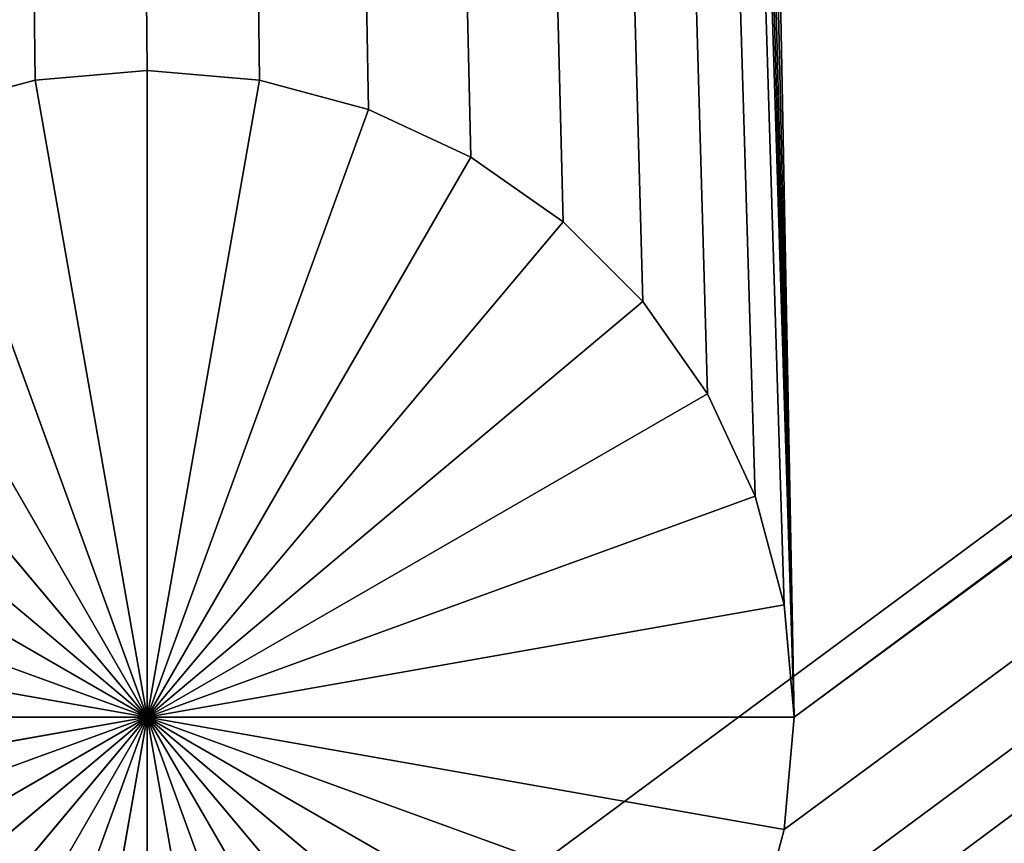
# Model space of a CAD drawing. Extents: x 0 to 46.2, y 0 to 30.
# Tile 11 of 164: x 4.301 to 5.062, y 1.403 to 2.039. Entities that reach past the tile are written whole.
import ezdxf

# ---------------------------------------------------------------- set-up
doc = ezdxf.new("R2010")
doc.units = 0
doc.header["$LTSCALE"] = 2.54
doc.layers.get('0').update_dxf_attribs({"color": 13, "linetype": 'CONTINUOUS'})

# ---------------------------------------------------------------- blocks, each defined once
blk = doc.blocks.new('TACA_KUCHENNA_BRESCIA_STL')
at = {"color": 0}
for p, q in [((3.1, 0.2, 0.3), (43.1, 29.8, 0.3)), ((3.1, 0.2, 0.3), (43.1, 29.8, 0.3)), ((41.3, 28.5, 0.2), (4.9, 1.5, 0.2)), ((41.3, 28.5, 0.2), (4.9, 1.5, 0.2)), ((41.3076, 28.41318, 0.2), (4.9, 1.5, 0.2)), ((41.3076, 28.41318, 0.2), (4.9, 1.5, 0.2)), ((4.83301, 1.25, 0.2), (41.33015, 28.32899, 0.2)), ((4.83301, 1.25, 0.2), (41.33015, 28.32899, 0.2)), ((41.33015, 28.32899, 0.2), (4.86985, 1.32899, 0.2)), ((41.33015, 28.32899, 0.2), (4.86985, 1.32899, 0.2)), ((41.33015, 28.32899, 0.2), (4.8924, 1.41318, 0.2)), ((41.33015, 28.32899, 0.2), (4.8924, 1.41318, 0.2)), ((4.9, 1.5, 0.2), (41.33015, 28.32899, 0.2)), ((4.9, 1.5, 0.2), (41.33015, 28.32899, 0.2)), ((4.9, 1.5, 0.2), (4.07861, 28.11698, 0.2)), ((4.57101, 1.96985, 0.2), (4.07861, 28.11698, 0.2)), ((4.07861, 28.11698, 0.2), (4.65, 1.93301, 0.2)), ((4.8924, 1.58682, 0.2), (4.07861, 28.11698, 0.2)), ((4.9, 1.5, 0.2), (4.07861, 28.11698, 0.2)), ((4.8924, 1.58682, 0.2), (4.07861, 28.11698, 0.2)), ((4.86985, 1.67101, 0.2), (4.07861, 28.11698, 0.2)), ((4.86985, 1.67101, 0.2), (4.07861, 28.11698, 0.2)), ((4.83301, 1.75, 0.2), (4.07861, 28.11698, 0.2)), ((4.48682, 1.9924, 0.2), (4.07861, 28.11698, 0.2)), ((4.57101, 1.96985, 0.2), (4.07861, 28.11698, 0.2)), ((4.48682, 1.9924, 0.2), (4.07861, 28.11698, 0.2)), ((4.4, 2, 0.2), (4.07861, 28.11698, 0.2)), ((4.4, 2, 0.2), (4.07861, 28.11698, 0.2)), ((4.31318, 1.9924, 0.2), (4.07861, 28.11698, 0.2)), ((4.78302, 1.82139, 0.2), (4.07861, 28.11698, 0.2)), ((4.83301, 1.75, 0.2), (4.07861, 28.11698, 0.2)), ((4.78302, 1.82139, 0.2), (4.07861, 28.11698, 0.2)), ((4.72139, 1.88302, 0.2), (4.07861, 28.11698, 0.2)), ((4.72139, 1.88302, 0.2), (4.07861, 28.11698, 0.2)), ((4.07861, 28.11698, 0.2), (4.65, 1.93301, 0.2)), ((4.31318, 1.9924, 0.2), (4.07861, 28.11698, 0.2)), ((4.15, 28.06699, 0.2), (4.9, 1.5, 0.2)), ((4.15, 28.06699, 0.2), (4.9, 1.5, 0.2)), ((4.22899, 28.03015, 0.2), (4.9, 1.5, 0.2)), ((4.22899, 28.03015, 0.2), (4.9, 1.5, 0.2)), ((4.31318, 28.0076, 0.2), (4.9, 1.5, 0.2)), ((4.31318, 28.0076, 0.2), (4.9, 1.5, 0.2)), ((4.4, 28, 0.2), (4.9, 1.5, 0.2)), ((4.4, 28, 0.2), (4.9, 1.5, 0.2)), ((4.4, 2, 0.2), (4.31318, 1.9924, 0.2)), ((4.4, 2), (4.31318, 1.9924)), ((4.31318, 1.9924), (4.4, 2, 0.2)), ((4.31318, 1.9924), (4.4, 2, 0.2)), ((4.4, 2, 0.2), (4.31318, 1.9924, 0.2)), ((4.4, 2), (4.31318, 1.9924)), ((4.48682, 1.9924, 0.2), (4.4, 2, 0.2)), ((4.48682, 1.9924), (4.4, 2)), ((4.4, 2), (4.48682, 1.9924, 0.2)), ((4.4, 2), (4.48682, 1.9924, 0.2)), ((4.4, 2), (4.4, 2, 0.2)), ((4.48682, 1.9924, 0.2), (4.4, 2, 0.2)), ((4.4, 2), (4.4, 2, 0.2)), ((4.4, 2), (4.4, 1.5)), ((4.4, 2), (4.4, 1.5)), ((4.48682, 1.9924), (4.4, 2)), ((4.31318, 1.9924, 0.2), (4.22899, 1.96985, 0.2)), ((4.31318, 1.9924), (4.22899, 1.96985)), ((4.22899, 1.96985), (4.31318, 1.9924, 0.2)), ((4.22899, 1.96985), (4.31318, 1.9924, 0.2)), ((4.31318, 1.9924, 0.2), (4.22899, 1.96985, 0.2)), ((4.31318, 1.9924), (4.22899, 1.96985)), ((4.31318, 1.9924), (4.31318, 1.9924, 0.2)), ((4.31318, 1.9924), (4.31318, 1.9924, 0.2)), ((4.31318, 1.9924), (4.4, 1.5)), ((4.31318, 1.9924), (4.4, 1.5)), ((4.4, 1.5), (4.48682, 1.9924)), ((4.4, 1.5), (4.48682, 1.9924)), ((4.57101, 1.96985, 0.2), (4.48682, 1.9924, 0.2)), ((4.57101, 1.96985), (4.48682, 1.9924)), ((4.48682, 1.9924), (4.57101, 1.96985, 0.2)), ((4.48682, 1.9924), (4.57101, 1.96985, 0.2)), ((4.48682, 1.9924), (4.48682, 1.9924, 0.2)), ((4.57101, 1.96985, 0.2), (4.48682, 1.9924, 0.2)), ((4.48682, 1.9924), (4.48682, 1.9924, 0.2)), ((4.57101, 1.96985), (4.48682, 1.9924)), ((4.4, 1.5), (4.22899, 1.96985)), ((4.4, 1.5), (4.22899, 1.96985)), ((4.57101, 1.96985), (4.4, 1.5)), ((4.57101, 1.96985), (4.4, 1.5)), ((4.65, 1.93301, 0.2), (4.57101, 1.96985, 0.2)), ((4.65, 1.93301), (4.57101, 1.96985)), ((4.57101, 1.96985), (4.65, 1.93301, 0.2)), ((4.57101, 1.96985), (4.65, 1.93301, 0.2)), ((4.57101, 1.96985), (4.57101, 1.96985, 0.2)), ((4.65, 1.93301, 0.2), (4.57101, 1.96985, 0.2)), ((4.57101, 1.96985), (4.57101, 1.96985, 0.2)), ((4.65, 1.93301), (4.57101, 1.96985)), ((4.15, 1.93301), (4.4, 1.5)), ((4.15, 1.93301), (4.4, 1.5)), ((4.65, 1.93301), (4.4, 1.5)), ((4.65, 1.93301), (4.4, 1.5)), ((4.72139, 1.88302, 0.2), (4.65, 1.93301, 0.2)), ((4.72139, 1.88302), (4.65, 1.93301)), ((4.65, 1.93301), (4.72139, 1.88302, 0.2)), ((4.65, 1.93301), (4.72139, 1.88302, 0.2)), ((4.65, 1.93301), (4.65, 1.93301, 0.2)), ((4.72139, 1.88302, 0.2), (4.65, 1.93301, 0.2)), ((4.65, 1.93301), (4.65, 1.93301, 0.2)), ((4.72139, 1.88302), (4.65, 1.93301)), ((4.07861, 1.88302), (4.4, 1.5)), ((4.07861, 1.88302), (4.4, 1.5)), ((4.4, 1.5), (4.72139, 1.88302)), ((4.4, 1.5), (4.72139, 1.88302)), ((4.78302, 1.82139, 0.2), (4.72139, 1.88302, 0.2)), ((4.78302, 1.82139), (4.72139, 1.88302)), ((4.72139, 1.88302), (4.78302, 1.82139, 0.2)), ((4.72139, 1.88302), (4.78302, 1.82139, 0.2)), ((4.72139, 1.88302), (4.72139, 1.88302, 0.2)), ((4.78302, 1.82139, 0.2), (4.72139, 1.88302, 0.2)), ((4.72139, 1.88302), (4.72139, 1.88302, 0.2)), ((4.78302, 1.82139), (4.72139, 1.88302)), ((4.4, 1.5), (4.01698, 1.82139)), ((4.4, 1.5), (4.01698, 1.82139)), ((4.78302, 1.82139), (4.4, 1.5)), ((4.78302, 1.82139), (4.4, 1.5)), ((4.83301, 1.75, 0.2), (4.78302, 1.82139, 0.2)), ((4.83301, 1.75), (4.78302, 1.82139)), ((4.78302, 1.82139), (4.83301, 1.75, 0.2)), ((4.78302, 1.82139), (4.83301, 1.75, 0.2)), ((4.78302, 1.82139), (4.78302, 1.82139, 0.2)), ((4.83301, 1.75, 0.2), (4.78302, 1.82139, 0.2)), ((4.78302, 1.82139), (4.78302, 1.82139, 0.2)), ((4.83301, 1.75), (4.78302, 1.82139)), ((3.96699, 1.75), (4.4, 1.5)), ((3.96699, 1.75), (4.4, 1.5)), ((4.83301, 1.75), (4.4, 1.5)), ((4.83301, 1.75), (4.4, 1.5)), ((4.86985, 1.67101, 0.2), (4.83301, 1.75, 0.2)), ((4.86985, 1.67101), (4.83301, 1.75)), ((4.83301, 1.75), (4.86985, 1.67101, 0.2)), ((4.83301, 1.75), (4.86985, 1.67101, 0.2)), ((4.83301, 1.75), (4.83301, 1.75, 0.2)), ((4.86985, 1.67101, 0.2), (4.83301, 1.75, 0.2)), ((4.83301, 1.75), (4.83301, 1.75, 0.2)), ((4.86985, 1.67101), (4.83301, 1.75)), ((3.93015, 1.67101), (4.4, 1.5)), ((3.93015, 1.67101), (4.4, 1.5)), ((4.4, 1.5), (4.86985, 1.67101)), ((4.4, 1.5), (4.86985, 1.67101)), ((4.8924, 1.58682, 0.2), (4.86985, 1.67101, 0.2)), ((4.8924, 1.58682), (4.86985, 1.67101)), ((4.86985, 1.67101), (4.8924, 1.58682, 0.2)), ((4.86985, 1.67101), (4.8924, 1.58682, 0.2)), ((4.86985, 1.67101), (4.86985, 1.67101, 0.2)), ((4.8924, 1.58682, 0.2), (4.86985, 1.67101, 0.2)), ((4.86985, 1.67101), (4.86985, 1.67101, 0.2)), ((4.8924, 1.58682), (4.86985, 1.67101)), ((3.9076, 1.58682), (4.4, 1.5)), ((3.9076, 1.58682), (4.4, 1.5)), ((4.8924, 1.58682), (4.4, 1.5)), ((4.8924, 1.58682), (4.4, 1.5)), ((4.9, 1.5, 0.2), (4.8924, 1.58682, 0.2)), ((4.9, 1.5, 0.2), (4.8924, 1.58682)), ((4.8924, 1.58682), (4.8924, 1.58682, 0.2)), ((4.9, 1.5, 0.2), (4.8924, 1.58682, 0.2)), ((4.8924, 1.58682), (4.8924, 1.58682, 0.2)), ((4.9, 1.5), (4.8924, 1.58682)), ((4.9, 1.5, 0.2), (4.8924, 1.58682)), ((4.9, 1.5), (4.8924, 1.58682)), ((3.9, 1.5), (4.4, 1.5)), ((3.9, 1.5), (4.4, 1.5)), ((3.9076, 1.41318), (4.4, 1.5)), ((3.9076, 1.41318), (4.4, 1.5)), ((4.4, 1.5), (3.93015, 1.32899)), ((4.4, 1.5), (3.93015, 1.32899)), ((3.96699, 1.25), (4.4, 1.5)), ((3.96699, 1.25), (4.4, 1.5)), ((4.01698, 1.17861), (4.4, 1.5)), ((4.01698, 1.17861), (4.4, 1.5)), ((4.4, 1.5), (4.07861, 1.11698)), ((4.4, 1.5), (4.07861, 1.11698)), ((4.15, 1.06699), (4.4, 1.5)), ((4.15, 1.06699), (4.4, 1.5)), ((4.22899, 1.03015), (4.4, 1.5)), ((4.22899, 1.03015), (4.4, 1.5)), ((4.4, 1.5), (4.31318, 1.0076)), ((4.4, 1.5), (4.31318, 1.0076)), ((4.48682, 1.0076), (4.4, 1.5)), ((4.4, 1.5), (4.57101, 1.03015)), ((4.48682, 1.0076), (4.4, 1.5)), ((4.4, 1), (4.4, 1.5)), ((4.4, 1), (4.4, 1.5)), ((4.72139, 1.11698), (4.4, 1.5)), ((4.4, 1.5), (4.78302, 1.17861)), ((4.72139, 1.11698), (4.4, 1.5)), ((4.65, 1.06699), (4.4, 1.5)), ((4.65, 1.06699), (4.4, 1.5)), ((4.4, 1.5), (4.57101, 1.03015)), ((4.86985, 1.32899), (4.4, 1.5)), ((4.4, 1.5), (4.8924, 1.41318)), ((4.86985, 1.32899), (4.4, 1.5)), ((4.83301, 1.25), (4.4, 1.5)), ((4.83301, 1.25), (4.4, 1.5)), ((4.4, 1.5), (4.78302, 1.17861)), ((4.9, 1.5), (4.4, 1.5)), ((4.9, 1.5), (4.4, 1.5)), ((4.4, 1.5), (4.8924, 1.41318)), ((4.8924, 1.41318, 0.2), (4.9, 1.5, 0.2)), ((4.8924, 1.41318), (4.9, 1.5)), ((4.9, 1.5), (4.8924, 1.41318, 0.2)), ((4.9, 1.5), (4.8924, 1.41318, 0.2)), ((4.8924, 1.41318, 0.2), (4.9, 1.5, 0.2)), ((4.8924, 1.41318), (4.9, 1.5)), ((4.9, 1.5), (4.9, 1.5, 0.2)), ((4.9, 1.5), (4.9, 1.5, 0.2)), ((4.86985, 1.32899, 0.2), (4.8924, 1.41318, 0.2)), ((4.86985, 1.32899), (4.8924, 1.41318)), ((4.8924, 1.41318), (4.86985, 1.32899, 0.2)), ((4.8924, 1.41318), (4.86985, 1.32899, 0.2)), ((4.86985, 1.32899, 0.2), (4.8924, 1.41318, 0.2)), ((4.86985, 1.32899), (4.8924, 1.41318)), ((4.8924, 1.41318), (4.8924, 1.41318, 0.2)), ((4.8924, 1.41318), (4.8924, 1.41318, 0.2))]:
    blk.add_line(p, q, dxfattribs=at)
mesh = blk.add_polyface(dxfattribs=at)
corners = [(43.1, 29.8, 0.3), (3.1, 29.8, 0.3), (3.1, 0.2, 0.3)]
mesh.append_faces([[corners[k] for k in face] for face in [(0, 1, 2)]], dxfattribs={"color": 0})
mesh = blk.add_polyface(dxfattribs=at)
corners = [(43.1, 29.8, 0.3), (3.1, 0.2, 0.3), (43.1, 0.2, 0.3)]
mesh.append_faces([[corners[k] for k in face] for face in [(0, 1, 2)]], dxfattribs={"color": 0})
mesh = blk.add_polyface(dxfattribs=at)
corners = [(41.3, 28.5, 0.2), (4.9, 1.5, 0.2), (4.4, 28, 0.2)]
mesh.append_faces([[corners[k] for k in face] for face in [(0, 1, 2)]], dxfattribs={"color": 0})
mesh = blk.add_polyface(dxfattribs=at)
corners = [(41.3076, 28.41318, 0.2), (4.9, 1.5, 0.2), (41.3, 28.5, 0.2)]
mesh.append_faces([[corners[k] for k in face] for face in [(0, 1, 2)]], dxfattribs={"color": 0})
mesh = blk.add_polyface(dxfattribs=at)
corners = [(41.33015, 28.32899, 0.2), (4.9, 1.5, 0.2), (41.3076, 28.41318, 0.2)]
mesh.append_faces([[corners[k] for k in face] for face in [(0, 1, 2)]], dxfattribs={"color": 0})
mesh = blk.add_polyface(dxfattribs=at)
corners = [(41.36699, 28.25, 0.2), (4.78302, 1.17861, 0.2), (41.33015, 28.32899, 0.2)]
mesh.append_faces([[corners[k] for k in face] for face in [(0, 1, 2)]], dxfattribs={"color": 0})
mesh = blk.add_polyface(dxfattribs=at)
corners = [(41.33015, 28.32899, 0.2), (4.78302, 1.17861, 0.2), (4.83301, 1.25, 0.2)]
mesh.append_faces([[corners[k] for k in face] for face in [(0, 1, 2)]], dxfattribs={"color": 0})
mesh = blk.add_polyface(dxfattribs=at)
corners = [(41.33015, 28.32899, 0.2), (4.83301, 1.25, 0.2), (4.86985, 1.32899, 0.2)]
mesh.append_faces([[corners[k] for k in face] for face in [(0, 1, 2)]], dxfattribs={"color": 0})
mesh = blk.add_polyface(dxfattribs=at)
corners = [(41.33015, 28.32899, 0.2), (4.86985, 1.32899, 0.2), (4.8924, 1.41318, 0.2)]
mesh.append_faces([[corners[k] for k in face] for face in [(0, 1, 2)]], dxfattribs={"color": 0})
mesh = blk.add_polyface(dxfattribs=at)
corners = [(41.33015, 28.32899, 0.2), (4.8924, 1.41318, 0.2), (4.9, 1.5, 0.2)]
mesh.append_faces([[corners[k] for k in face] for face in [(0, 1, 2)]], dxfattribs={"color": 0})
mesh = blk.add_polyface(dxfattribs=at)
corners = [(41.41698, 28.17861, 0.2), (4.78302, 1.17861, 0.2), (41.36699, 28.25, 0.2)]
mesh.append_faces([[corners[k] for k in face] for face in [(0, 1, 2)]], dxfattribs={"color": 0})
mesh = blk.add_polyface(dxfattribs=at)
corners = [(41.47861, 28.11698, 0.2), (4.78302, 1.17861, 0.2), (41.41698, 28.17861, 0.2)]
mesh.append_faces([[corners[k] for k in face] for face in [(0, 1, 2)]], dxfattribs={"color": 0})
mesh = blk.add_polyface(dxfattribs=at)
corners = [(4.9, 1.5, 0.2), (4.07861, 28.11698, 0.2), (4.15, 28.06699, 0.2)]
mesh.append_faces([[corners[k] for k in face] for face in [(0, 1, 2)]], dxfattribs={"color": 0})
mesh = blk.add_polyface(dxfattribs=at)
corners = [(4.65, 1.93301, 0.2), (4.57101, 1.96985, 0.2), (4.07861, 28.11698, 0.2)]
mesh.append_faces([[corners[k] for k in face] for face in [(0, 1, 2)]], dxfattribs={"color": 0})
mesh = blk.add_polyface(dxfattribs=at)
corners = [(4.9, 1.5, 0.2), (4.8924, 1.58682, 0.2), (4.07861, 28.11698, 0.2)]
mesh.append_faces([[corners[k] for k in face] for face in [(0, 1, 2)]], dxfattribs={"color": 0})
mesh = blk.add_polyface(dxfattribs=at)
corners = [(4.8924, 1.58682, 0.2), (4.86985, 1.67101, 0.2), (4.07861, 28.11698, 0.2)]
mesh.append_faces([[corners[k] for k in face] for face in [(0, 1, 2)]], dxfattribs={"color": 0})
mesh = blk.add_polyface(dxfattribs=at)
corners = [(4.86985, 1.67101, 0.2), (4.83301, 1.75, 0.2), (4.07861, 28.11698, 0.2)]
mesh.append_faces([[corners[k] for k in face] for face in [(0, 1, 2)]], dxfattribs={"color": 0})
mesh = blk.add_polyface(dxfattribs=at)
corners = [(4.57101, 1.96985, 0.2), (4.48682, 1.9924, 0.2), (4.07861, 28.11698, 0.2)]
mesh.append_faces([[corners[k] for k in face] for face in [(0, 1, 2)]], dxfattribs={"color": 0})
mesh = blk.add_polyface(dxfattribs=at)
corners = [(4.48682, 1.9924, 0.2), (4.4, 2, 0.2), (4.07861, 28.11698, 0.2)]
mesh.append_faces([[corners[k] for k in face] for face in [(0, 1, 2)]], dxfattribs={"color": 0})
mesh = blk.add_polyface(dxfattribs=at)
corners = [(4.4, 2, 0.2), (4.31318, 1.9924, 0.2), (4.07861, 28.11698, 0.2)]
mesh.append_faces([[corners[k] for k in face] for face in [(0, 1, 2)]], dxfattribs={"color": 0})
mesh = blk.add_polyface(dxfattribs=at)
corners = [(4.83301, 1.75, 0.2), (4.78302, 1.82139, 0.2), (4.07861, 28.11698, 0.2)]
mesh.append_faces([[corners[k] for k in face] for face in [(0, 1, 2)]], dxfattribs={"color": 0})
mesh = blk.add_polyface(dxfattribs=at)
corners = [(4.78302, 1.82139, 0.2), (4.72139, 1.88302, 0.2), (4.07861, 28.11698, 0.2)]
mesh.append_faces([[corners[k] for k in face] for face in [(0, 1, 2)]], dxfattribs={"color": 0})
mesh = blk.add_polyface(dxfattribs=at)
corners = [(4.72139, 1.88302, 0.2), (4.65, 1.93301, 0.2), (4.07861, 28.11698, 0.2)]
mesh.append_faces([[corners[k] for k in face] for face in [(0, 1, 2)]], dxfattribs={"color": 0})
mesh = blk.add_polyface(dxfattribs=at)
corners = [(4.31318, 1.9924, 0.2), (4.22899, 1.96985, 0.2), (4.07861, 28.11698, 0.2)]
mesh.append_faces([[corners[k] for k in face] for face in [(0, 1, 2)]], dxfattribs={"color": 0})
mesh = blk.add_polyface(dxfattribs=at)
corners = [(41.8, 2, 0.2), (4.78302, 1.17861, 0.2), (41.47861, 28.11698, 0.2)]
mesh.append_faces([[corners[k] for k in face] for face in [(0, 1, 2)]], dxfattribs={"color": 0})
mesh = blk.add_polyface(dxfattribs=at)
corners = [(4.9, 1.5, 0.2), (4.15, 28.06699, 0.2), (4.22899, 28.03015, 0.2)]
mesh.append_faces([[corners[k] for k in face] for face in [(0, 1, 2)]], dxfattribs={"color": 0})
mesh = blk.add_polyface(dxfattribs=at)
corners = [(4.9, 1.5, 0.2), (4.22899, 28.03015, 0.2), (4.31318, 28.0076, 0.2)]
mesh.append_faces([[corners[k] for k in face] for face in [(0, 1, 2)]], dxfattribs={"color": 0})
mesh = blk.add_polyface(dxfattribs=at)
corners = [(4.9, 1.5, 0.2), (4.31318, 28.0076, 0.2), (4.4, 28, 0.2)]
mesh.append_faces([[corners[k] for k in face] for face in [(0, 1, 2)]], dxfattribs={"color": 0})
mesh = blk.add_polyface(dxfattribs=at)
corners = [(4.4, 2, 0.2), (4.4, 2), (4.31318, 1.9924)]
mesh.append_faces([[corners[k] for k in face] for face in [(0, 1, 2)]], dxfattribs={"color": 0})
mesh = blk.add_polyface(dxfattribs=at)
corners = [(4.4, 2, 0.2), (4.31318, 1.9924), (4.31318, 1.9924, 0.2)]
mesh.append_faces([[corners[k] for k in face] for face in [(0, 1, 2)]], dxfattribs={"color": 0})
mesh = blk.add_polyface(dxfattribs=at)
corners = [(4.4, 1.5), (4.31318, 1.9924), (4.4, 2)]
mesh.append_faces([[corners[k] for k in face] for face in [(0, 1, 2)]], dxfattribs={"color": 0})
mesh = blk.add_polyface(dxfattribs=at)
corners = [(4.48682, 1.9924, 0.2), (4.48682, 1.9924), (4.4, 2)]
mesh.append_faces([[corners[k] for k in face] for face in [(0, 1, 2)]], dxfattribs={"color": 0})
mesh = blk.add_polyface(dxfattribs=at)
corners = [(4.48682, 1.9924, 0.2), (4.4, 2), (4.4, 2, 0.2)]
mesh.append_faces([[corners[k] for k in face] for face in [(0, 1, 2)]], dxfattribs={"color": 0})
mesh = blk.add_polyface(dxfattribs=at)
corners = [(4.48682, 1.9924), (4.4, 1.5), (4.4, 2)]
mesh.append_faces([[corners[k] for k in face] for face in [(0, 1, 2)]], dxfattribs={"color": 0})
mesh = blk.add_polyface(dxfattribs=at)
corners = [(41.8, 2, 0.2), (4.48682, 1.0076, 0.2), (4.57101, 1.03015, 0.2)]
mesh.append_faces([[corners[k] for k in face] for face in [(0, 1, 2)]], dxfattribs={"color": 0})
mesh = blk.add_polyface(dxfattribs=at)
corners = [(41.8, 2, 0.2), (41.71318, 1.9924, 0.2), (4.48682, 1.0076, 0.2)]
mesh.append_faces([[corners[k] for k in face] for face in [(0, 1, 2)]], dxfattribs={"color": 0})
mesh = blk.add_polyface(dxfattribs=at)
corners = [(41.8, 2, 0.2), (4.57101, 1.03015, 0.2), (4.65, 1.06699, 0.2)]
mesh.append_faces([[corners[k] for k in face] for face in [(0, 1, 2)]], dxfattribs={"color": 0})
mesh = blk.add_polyface(dxfattribs=at)
corners = [(41.8, 2, 0.2), (4.65, 1.06699, 0.2), (4.72139, 1.11698, 0.2)]
mesh.append_faces([[corners[k] for k in face] for face in [(0, 1, 2)]], dxfattribs={"color": 0})
mesh = blk.add_polyface(dxfattribs=at)
corners = [(41.8, 2, 0.2), (4.72139, 1.11698, 0.2), (4.78302, 1.17861, 0.2)]
mesh.append_faces([[corners[k] for k in face] for face in [(0, 1, 2)]], dxfattribs={"color": 0})
mesh = blk.add_polyface(dxfattribs=at)
corners = [(4.31318, 1.9924, 0.2), (4.31318, 1.9924), (4.22899, 1.96985)]
mesh.append_faces([[corners[k] for k in face] for face in [(0, 1, 2)]], dxfattribs={"color": 0})
mesh = blk.add_polyface(dxfattribs=at)
corners = [(4.31318, 1.9924, 0.2), (4.22899, 1.96985), (4.22899, 1.96985, 0.2)]
mesh.append_faces([[corners[k] for k in face] for face in [(0, 1, 2)]], dxfattribs={"color": 0})
mesh = blk.add_polyface(dxfattribs=at)
corners = [(4.4, 1.5), (4.22899, 1.96985), (4.31318, 1.9924)]
mesh.append_faces([[corners[k] for k in face] for face in [(0, 1, 2)]], dxfattribs={"color": 0})
mesh = blk.add_polyface(dxfattribs=at)
corners = [(41.71318, 1.9924, 0.2), (4.4, 1, 0.2), (4.48682, 1.0076, 0.2)]
mesh.append_faces([[corners[k] for k in face] for face in [(0, 1, 2)]], dxfattribs={"color": 0})
mesh = blk.add_polyface(dxfattribs=at)
corners = [(41.71318, 1.9924, 0.2), (41.62899, 1.96985, 0.2), (4.4, 1, 0.2)]
mesh.append_faces([[corners[k] for k in face] for face in [(0, 1, 2)]], dxfattribs={"color": 0})
mesh = blk.add_polyface(dxfattribs=at)
corners = [(4.57101, 1.96985), (4.4, 1.5), (4.48682, 1.9924)]
mesh.append_faces([[corners[k] for k in face] for face in [(0, 1, 2)]], dxfattribs={"color": 0})
mesh = blk.add_polyface(dxfattribs=at)
corners = [(4.57101, 1.96985, 0.2), (4.57101, 1.96985), (4.48682, 1.9924)]
mesh.append_faces([[corners[k] for k in face] for face in [(0, 1, 2)]], dxfattribs={"color": 0})
mesh = blk.add_polyface(dxfattribs=at)
corners = [(4.57101, 1.96985, 0.2), (4.48682, 1.9924), (4.48682, 1.9924, 0.2)]
mesh.append_faces([[corners[k] for k in face] for face in [(0, 1, 2)]], dxfattribs={"color": 0})
mesh = blk.add_polyface(dxfattribs=at)
corners = [(4.4, 1.5), (4.15, 1.93301), (4.22899, 1.96985)]
mesh.append_faces([[corners[k] for k in face] for face in [(0, 1, 2)]], dxfattribs={"color": 0})
mesh = blk.add_polyface(dxfattribs=at)
corners = [(41.62899, 1.96985, 0.2), (41.55, 1.93301, 0.2), (4.4, 1, 0.2)]
mesh.append_faces([[corners[k] for k in face] for face in [(0, 1, 2)]], dxfattribs={"color": 0})
mesh = blk.add_polyface(dxfattribs=at)
corners = [(4.65, 1.93301), (4.4, 1.5), (4.57101, 1.96985)]
mesh.append_faces([[corners[k] for k in face] for face in [(0, 1, 2)]], dxfattribs={"color": 0})
mesh = blk.add_polyface(dxfattribs=at)
corners = [(4.65, 1.93301, 0.2), (4.65, 1.93301), (4.57101, 1.96985)]
mesh.append_faces([[corners[k] for k in face] for face in [(0, 1, 2)]], dxfattribs={"color": 0})
mesh = blk.add_polyface(dxfattribs=at)
corners = [(4.65, 1.93301, 0.2), (4.57101, 1.96985), (4.57101, 1.96985, 0.2)]
mesh.append_faces([[corners[k] for k in face] for face in [(0, 1, 2)]], dxfattribs={"color": 0})
mesh = blk.add_polyface(dxfattribs=at)
corners = [(4.4, 1.5), (4.07861, 1.88302), (4.15, 1.93301)]
mesh.append_faces([[corners[k] for k in face] for face in [(0, 1, 2)]], dxfattribs={"color": 0})
mesh = blk.add_polyface(dxfattribs=at)
corners = [(41.55, 1.93301, 0.2), (41.47861, 1.88302, 0.2), (4.4, 1, 0.2)]
mesh.append_faces([[corners[k] for k in face] for face in [(0, 1, 2)]], dxfattribs={"color": 0})
mesh = blk.add_polyface(dxfattribs=at)
corners = [(4.72139, 1.88302), (4.4, 1.5), (4.65, 1.93301)]
mesh.append_faces([[corners[k] for k in face] for face in [(0, 1, 2)]], dxfattribs={"color": 0})
mesh = blk.add_polyface(dxfattribs=at)
corners = [(4.72139, 1.88302, 0.2), (4.72139, 1.88302), (4.65, 1.93301)]
mesh.append_faces([[corners[k] for k in face] for face in [(0, 1, 2)]], dxfattribs={"color": 0})
mesh = blk.add_polyface(dxfattribs=at)
corners = [(4.72139, 1.88302, 0.2), (4.65, 1.93301), (4.65, 1.93301, 0.2)]
mesh.append_faces([[corners[k] for k in face] for face in [(0, 1, 2)]], dxfattribs={"color": 0})
mesh = blk.add_polyface(dxfattribs=at)
corners = [(4.4, 1.5), (4.01698, 1.82139), (4.07861, 1.88302)]
mesh.append_faces([[corners[k] for k in face] for face in [(0, 1, 2)]], dxfattribs={"color": 0})
mesh = blk.add_polyface(dxfattribs=at)
corners = [(41.47861, 1.88302, 0.2), (41.41698, 1.82139, 0.2), (4.4, 1, 0.2)]
mesh.append_faces([[corners[k] for k in face] for face in [(0, 1, 2)]], dxfattribs={"color": 0})
mesh = blk.add_polyface(dxfattribs=at)
corners = [(4.78302, 1.82139), (4.4, 1.5), (4.72139, 1.88302)]
mesh.append_faces([[corners[k] for k in face] for face in [(0, 1, 2)]], dxfattribs={"color": 0})
mesh = blk.add_polyface(dxfattribs=at)
corners = [(4.72139, 1.88302), (4.78302, 1.82139, 0.2), (4.78302, 1.82139)]
mesh.append_faces([[corners[k] for k in face] for face in [(0, 1, 2)]], dxfattribs={"color": 0})
mesh = blk.add_polyface(dxfattribs=at)
corners = [(4.72139, 1.88302, 0.2), (4.78302, 1.82139, 0.2), (4.72139, 1.88302)]
mesh.append_faces([[corners[k] for k in face] for face in [(0, 1, 2)]], dxfattribs={"color": 0})
mesh = blk.add_polyface(dxfattribs=at)
corners = [(4.4, 1.5), (3.96699, 1.75), (4.01698, 1.82139)]
mesh.append_faces([[corners[k] for k in face] for face in [(0, 1, 2)]], dxfattribs={"color": 0})
mesh = blk.add_polyface(dxfattribs=at)
corners = [(41.41698, 1.82139, 0.2), (41.36699, 1.75, 0.2), (4.4, 1, 0.2)]
mesh.append_faces([[corners[k] for k in face] for face in [(0, 1, 2)]], dxfattribs={"color": 0})
mesh = blk.add_polyface(dxfattribs=at)
corners = [(4.83301, 1.75), (4.4, 1.5), (4.78302, 1.82139)]
mesh.append_faces([[corners[k] for k in face] for face in [(0, 1, 2)]], dxfattribs={"color": 0})
mesh = blk.add_polyface(dxfattribs=at)
corners = [(4.78302, 1.82139), (4.83301, 1.75, 0.2), (4.83301, 1.75)]
mesh.append_faces([[corners[k] for k in face] for face in [(0, 1, 2)]], dxfattribs={"color": 0})
mesh = blk.add_polyface(dxfattribs=at)
corners = [(4.78302, 1.82139, 0.2), (4.83301, 1.75, 0.2), (4.78302, 1.82139)]
mesh.append_faces([[corners[k] for k in face] for face in [(0, 1, 2)]], dxfattribs={"color": 0})
mesh = blk.add_polyface(dxfattribs=at)
corners = [(4.4, 1.5), (3.93015, 1.67101), (3.96699, 1.75)]
mesh.append_faces([[corners[k] for k in face] for face in [(0, 1, 2)]], dxfattribs={"color": 0})
mesh = blk.add_polyface(dxfattribs=at)
corners = [(41.36699, 1.75, 0.2), (41.33015, 1.67101, 0.2), (4.4, 1, 0.2)]
mesh.append_faces([[corners[k] for k in face] for face in [(0, 1, 2)]], dxfattribs={"color": 0})
mesh = blk.add_polyface(dxfattribs=at)
corners = [(4.86985, 1.67101), (4.4, 1.5), (4.83301, 1.75)]
mesh.append_faces([[corners[k] for k in face] for face in [(0, 1, 2)]], dxfattribs={"color": 0})
mesh = blk.add_polyface(dxfattribs=at)
corners = [(4.83301, 1.75), (4.86985, 1.67101, 0.2), (4.86985, 1.67101)]
mesh.append_faces([[corners[k] for k in face] for face in [(0, 1, 2)]], dxfattribs={"color": 0})
mesh = blk.add_polyface(dxfattribs=at)
corners = [(4.83301, 1.75, 0.2), (4.86985, 1.67101, 0.2), (4.83301, 1.75)]
mesh.append_faces([[corners[k] for k in face] for face in [(0, 1, 2)]], dxfattribs={"color": 0})
mesh = blk.add_polyface(dxfattribs=at)
corners = [(4.4, 1.5), (3.9076, 1.58682), (3.93015, 1.67101)]
mesh.append_faces([[corners[k] for k in face] for face in [(0, 1, 2)]], dxfattribs={"color": 0})
mesh = blk.add_polyface(dxfattribs=at)
corners = [(41.33015, 1.67101, 0.2), (41.3076, 1.58682, 0.2), (4.4, 1, 0.2)]
mesh.append_faces([[corners[k] for k in face] for face in [(0, 1, 2)]], dxfattribs={"color": 0})
mesh = blk.add_polyface(dxfattribs=at)
corners = [(4.8924, 1.58682), (4.4, 1.5), (4.86985, 1.67101)]
mesh.append_faces([[corners[k] for k in face] for face in [(0, 1, 2)]], dxfattribs={"color": 0})
mesh = blk.add_polyface(dxfattribs=at)
corners = [(4.86985, 1.67101), (4.8924, 1.58682, 0.2), (4.8924, 1.58682)]
mesh.append_faces([[corners[k] for k in face] for face in [(0, 1, 2)]], dxfattribs={"color": 0})
mesh = blk.add_polyface(dxfattribs=at)
corners = [(4.86985, 1.67101, 0.2), (4.8924, 1.58682, 0.2), (4.86985, 1.67101)]
mesh.append_faces([[corners[k] for k in face] for face in [(0, 1, 2)]], dxfattribs={"color": 0})
mesh = blk.add_polyface(dxfattribs=at)
corners = [(4.4, 1.5), (3.9, 1.5), (3.9076, 1.58682)]
mesh.append_faces([[corners[k] for k in face] for face in [(0, 1, 2)]], dxfattribs={"color": 0})
mesh = blk.add_polyface(dxfattribs=at)
corners = [(41.3076, 1.58682, 0.2), (41.3, 1.5, 0.2), (4.4, 1, 0.2)]
mesh.append_faces([[corners[k] for k in face] for face in [(0, 1, 2)]], dxfattribs={"color": 0})
mesh = blk.add_polyface(dxfattribs=at)
corners = [(4.9, 1.5), (4.4, 1.5), (4.8924, 1.58682)]
mesh.append_faces([[corners[k] for k in face] for face in [(0, 1, 2)]], dxfattribs={"color": 0})
mesh = blk.add_polyface(dxfattribs=at)
corners = [(4.8924, 1.58682, 0.2), (4.9, 1.5, 0.2), (4.8924, 1.58682)]
mesh.append_faces([[corners[k] for k in face] for face in [(0, 1, 2)]], dxfattribs={"color": 0})
mesh = blk.add_polyface(dxfattribs=at)
corners = [(4.8924, 1.58682), (4.9, 1.5, 0.2), (4.9, 1.5)]
mesh.append_faces([[corners[k] for k in face] for face in [(0, 1, 2)]], dxfattribs={"color": 0})
mesh = blk.add_polyface(dxfattribs=at)
corners = [(4.4, 1.5), (3.9076, 1.41318), (3.9, 1.5)]
mesh.append_faces([[corners[k] for k in face] for face in [(0, 1, 2)]], dxfattribs={"color": 0})
mesh = blk.add_polyface(dxfattribs=at)
corners = [(4.4, 1.5), (3.93015, 1.32899), (3.9076, 1.41318)]
mesh.append_faces([[corners[k] for k in face] for face in [(0, 1, 2)]], dxfattribs={"color": 0})
mesh = blk.add_polyface(dxfattribs=at)
corners = [(4.4, 1.5), (3.96699, 1.25), (3.93015, 1.32899)]
mesh.append_faces([[corners[k] for k in face] for face in [(0, 1, 2)]], dxfattribs={"color": 0})
mesh = blk.add_polyface(dxfattribs=at)
corners = [(4.4, 1.5), (4.01698, 1.17861), (3.96699, 1.25)]
mesh.append_faces([[corners[k] for k in face] for face in [(0, 1, 2)]], dxfattribs={"color": 0})
mesh = blk.add_polyface(dxfattribs=at)
corners = [(4.4, 1.5), (4.07861, 1.11698), (4.01698, 1.17861)]
mesh.append_faces([[corners[k] for k in face] for face in [(0, 1, 2)]], dxfattribs={"color": 0})
mesh = blk.add_polyface(dxfattribs=at)
corners = [(4.4, 1.5), (4.15, 1.06699), (4.07861, 1.11698)]
mesh.append_faces([[corners[k] for k in face] for face in [(0, 1, 2)]], dxfattribs={"color": 0})
mesh = blk.add_polyface(dxfattribs=at)
corners = [(4.4, 1.5), (4.22899, 1.03015), (4.15, 1.06699)]
mesh.append_faces([[corners[k] for k in face] for face in [(0, 1, 2)]], dxfattribs={"color": 0})
mesh = blk.add_polyface(dxfattribs=at)
corners = [(4.4, 1.5), (4.31318, 1.0076), (4.22899, 1.03015)]
mesh.append_faces([[corners[k] for k in face] for face in [(0, 1, 2)]], dxfattribs={"color": 0})
mesh = blk.add_polyface(dxfattribs=at)
corners = [(4.4, 1), (4.31318, 1.0076), (4.4, 1.5)]
mesh.append_faces([[corners[k] for k in face] for face in [(0, 1, 2)]], dxfattribs={"color": 0})
mesh = blk.add_polyface(dxfattribs=at)
corners = [(41.3076, 1.41318, 0.2), (4.4, 1, 0.2), (41.3, 1.5, 0.2)]
mesh.append_faces([[corners[k] for k in face] for face in [(0, 1, 2)]], dxfattribs={"color": 0})
mesh = blk.add_polyface(dxfattribs=at)
corners = [(4.57101, 1.03015), (4.48682, 1.0076), (4.4, 1.5)]
mesh.append_faces([[corners[k] for k in face] for face in [(0, 1, 2)]], dxfattribs={"color": 0})
mesh = blk.add_polyface(dxfattribs=at)
corners = [(4.48682, 1.0076), (4.4, 1), (4.4, 1.5)]
mesh.append_faces([[corners[k] for k in face] for face in [(0, 1, 2)]], dxfattribs={"color": 0})
mesh = blk.add_polyface(dxfattribs=at)
corners = [(4.78302, 1.17861), (4.72139, 1.11698), (4.4, 1.5)]
mesh.append_faces([[corners[k] for k in face] for face in [(0, 1, 2)]], dxfattribs={"color": 0})
mesh = blk.add_polyface(dxfattribs=at)
corners = [(4.72139, 1.11698), (4.65, 1.06699), (4.4, 1.5)]
mesh.append_faces([[corners[k] for k in face] for face in [(0, 1, 2)]], dxfattribs={"color": 0})
mesh = blk.add_polyface(dxfattribs=at)
corners = [(4.65, 1.06699), (4.57101, 1.03015), (4.4, 1.5)]
mesh.append_faces([[corners[k] for k in face] for face in [(0, 1, 2)]], dxfattribs={"color": 0})
mesh = blk.add_polyface(dxfattribs=at)
corners = [(4.8924, 1.41318), (4.86985, 1.32899), (4.4, 1.5)]
mesh.append_faces([[corners[k] for k in face] for face in [(0, 1, 2)]], dxfattribs={"color": 0})
mesh = blk.add_polyface(dxfattribs=at)
corners = [(4.86985, 1.32899), (4.83301, 1.25), (4.4, 1.5)]
mesh.append_faces([[corners[k] for k in face] for face in [(0, 1, 2)]], dxfattribs={"color": 0})
mesh = blk.add_polyface(dxfattribs=at)
corners = [(4.83301, 1.25), (4.78302, 1.17861), (4.4, 1.5)]
mesh.append_faces([[corners[k] for k in face] for face in [(0, 1, 2)]], dxfattribs={"color": 0})
mesh = blk.add_polyface(dxfattribs=at)
corners = [(4.9, 1.5), (4.8924, 1.41318), (4.4, 1.5)]
mesh.append_faces([[corners[k] for k in face] for face in [(0, 1, 2)]], dxfattribs={"color": 0})
mesh = blk.add_polyface(dxfattribs=at)
corners = [(4.9, 1.5), (4.8924, 1.41318, 0.2), (4.8924, 1.41318)]
mesh.append_faces([[corners[k] for k in face] for face in [(0, 1, 2)]], dxfattribs={"color": 0})
mesh = blk.add_polyface(dxfattribs=at)
corners = [(4.9, 1.5, 0.2), (4.8924, 1.41318, 0.2), (4.9, 1.5)]
mesh.append_faces([[corners[k] for k in face] for face in [(0, 1, 2)]], dxfattribs={"color": 0})
mesh = blk.add_polyface(dxfattribs=at)
corners = [(41.3076, 1.41318, 0.2), (3.1, 0.2, 0.2), (4.4, 1, 0.2)]
mesh.append_faces([[corners[k] for k in face] for face in [(0, 1, 2)]], dxfattribs={"color": 0})
mesh = blk.add_polyface(dxfattribs=at)
corners = [(41.33015, 1.32899, 0.2), (3.1, 0.2, 0.2), (41.3076, 1.41318, 0.2)]
mesh.append_faces([[corners[k] for k in face] for face in [(0, 1, 2)]], dxfattribs={"color": 0})
mesh = blk.add_polyface(dxfattribs=at)
corners = [(4.8924, 1.41318), (4.86985, 1.32899, 0.2), (4.86985, 1.32899)]
mesh.append_faces([[corners[k] for k in face] for face in [(0, 1, 2)]], dxfattribs={"color": 0})
mesh = blk.add_polyface(dxfattribs=at)
corners = [(4.8924, 1.41318, 0.2), (4.86985, 1.32899, 0.2), (4.8924, 1.41318)]
mesh.append_faces([[corners[k] for k in face] for face in [(0, 1, 2)]], dxfattribs={"color": 0})

msp = doc.modelspace()

# ---------------------------------------------------------------- block references
at = {"color": 0}
msp.add_blockref('TACA_KUCHENNA_BRESCIA_STL', (0, 0), dxfattribs=at)

doc.saveas('drawing.dxf')
